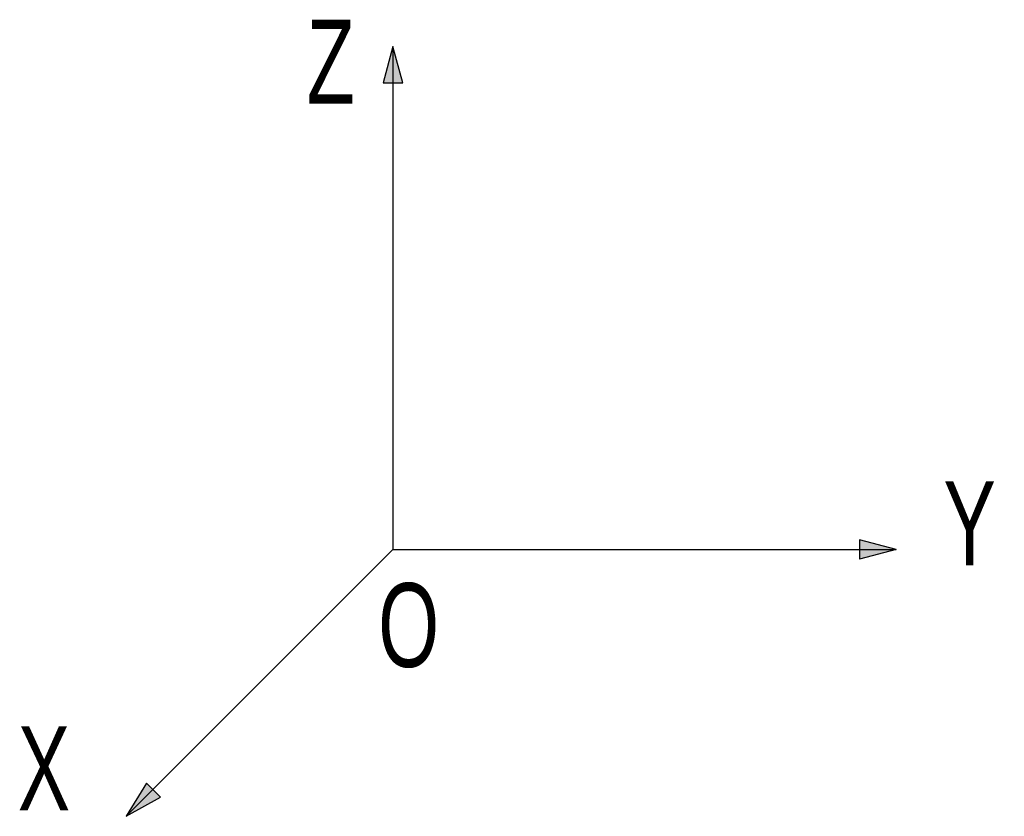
# Model space of a CAD drawing. Header units: millimetres. Extents: x 7 to 353, y 110 to 285.
# Tile 1 of 30: x 7 to 63, y 240 to 285. Entities that reach past the tile are written whole.
import ezdxf

# ---------------------------------------------------------------- set-up
doc = ezdxf.new("R2010")
doc.units = ezdxf.units.MM
doc.layers.add('10', color=7, linetype='Continuous')
doc.styles.add('SLDTEXTSTYLE0', font='TXT', dxfattribs={"width": 0.7})

# ---------------------------------------------------------------- blocks, each defined once
blk = doc.blocks.new('SW_NOTE_0')
at = {"layer": '10', "color": 0, "insert": (0, 42.97), "char_height": 33.34, "attachment_point": 1, "style": 'SLDTEXTSTYLE0'}
blk.add_mtext('Y', dxfattribs=at)
blk = doc.blocks.new('SW_NOTE_0_1')
at = {"layer": '10', "color": 0, "insert": (0, 42.97), "char_height": 33.34, "attachment_point": 1, "style": 'SLDTEXTSTYLE0'}
blk.add_mtext('Z', dxfattribs=at)
blk = doc.blocks.new('SW_NOTE_0_2')
at = {"layer": '10', "color": 0, "insert": (0, 42.97), "char_height": 33.34, "attachment_point": 1, "style": 'SLDTEXTSTYLE0'}
blk.add_mtext('X', dxfattribs=at)
blk = doc.blocks.new('SW_NOTE_0_3')
at = {"layer": '10', "color": 0, "insert": (0, 42.97), "char_height": 33.34, "attachment_point": 1, "style": 'SLDTEXTSTYLE0'}
blk.add_mtext('O', dxfattribs=at)
blk = doc.blocks.new('坐标系')
at = {"layer": '10'}
for points in [[(225.08, 2155.06), (221.19, 2140.58), (225.08, 2140.58)], [(225.08, 2140.58), (228.96, 2140.58), (225.08, 2155.06)], [(425.08, 1955.06), (410.59, 1958.95), (410.59, 1955.06)], [(425.08, 1955.06), (410.59, 1955.06), (410.59, 1951.18)], [(129.7, 1859.69), (127.17, 1862.22), (119.01, 1849)], [(119.01, 1849), (132.74, 1856.64), (129.7, 1859.69)]]:
    blk.add_hatch(color=7, dxfattribs=at).paths.add_polyline_path(points, flags=0)
at = {"layer": '10', "color": 7}
for p, q in [((225.08, 2155.06), (221.19, 2140.58)), ((225.08, 2155.06), (225.08, 1955.06)), ((228.96, 2140.58), (225.08, 2155.06)), ((221.19, 2140.58), (228.96, 2140.58)), ((425.08, 1955.06), (410.59, 1958.95)), ((410.59, 1958.95), (410.59, 1951.18)), ((225.08, 1955.06), (119.01, 1849)), ((225.08, 1955.06), (425.08, 1955.06)), ((425.08, 1955.06), (410.59, 1951.18)), ((127.17, 1862.22), (119.01, 1849)), ((132.74, 1856.64), (127.17, 1862.22)), ((119.01, 1849), (132.74, 1856.64))]:
    blk.add_line(p, q, dxfattribs=at)
for name, p in [('SW_NOTE_0_1', (190.8, 2122.7)), ('SW_NOTE_0', (443.92, 1939.15)), ('SW_NOTE_0_3', (219.2, 1898.73)), ('SW_NOTE_0_2', (75.94, 1841.74))]:
    blk.add_blockref(name, p, dxfattribs=at)

msp = doc.modelspace()

# ---------------------------------------------------------------- block references
at = {"layer": '10', "xscale": 0.1428571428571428, "yscale": 0.1428571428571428, "zscale": 0.1428571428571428}
msp.add_blockref('坐标系', (-3.578246, -24.582513), dxfattribs=at)

doc.saveas('drawing.dxf')
